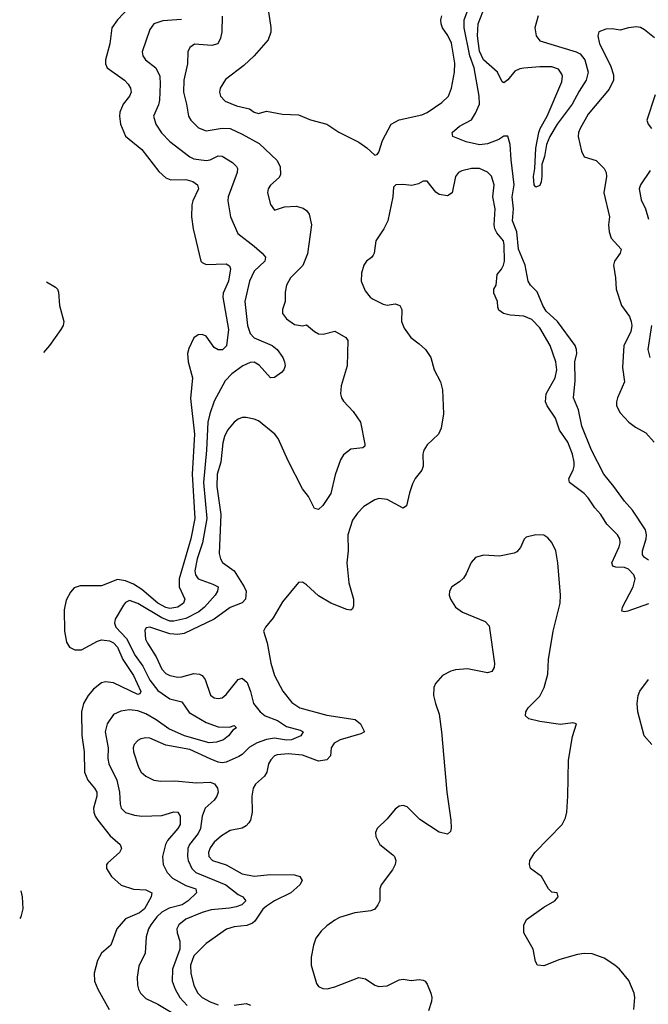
# Model space of a CAD drawing. Header units: inches. Extents: x 1954678 to 2060271, y 904822 to 1016299.
# Tile 10 of 256: x 1955343 to 1958469, y 922795 to 927690. Entities that reach past the tile are written whole.
import ezdxf

# ---------------------------------------------------------------- set-up
doc = ezdxf.new("R2010")
doc.units = ezdxf.units.IN
doc.header["$MEASUREMENT"] = 0
doc.layers.add('B9952', color=7, linetype='Continuous')

msp = doc.modelspace()

# ---------------------------------------------------------------- linework, layer by layer
at = {"layer": 'B9952', "color": 5}
for points, elevation in [([(1955888.4, 927750), (1955830.2, 927690), (1955802, 927650), (1955791.8, 927570), (1955770.2, 927490), (1955769.3, 927470), (1955778, 927450), (1955863.9, 927390), (1955883.2, 927370), (1955894.3, 927350), (1955897.1, 927330), (1955889.4, 927310), (1955858.6, 927270), (1955840.9, 927230), (1955839, 927210), (1955845.1, 927170), (1955870, 927110.3), (1955950, 927044.5), (1956035.7, 926935.7), (1956070, 926903.5), (1956094.7, 926894.7), (1956170, 926895.3), (1956205, 926885), (1956227.6, 926870), (1956232.6, 926850), (1956204.1, 926790), (1956199.5, 926770), (1956197, 926710), (1956206.1, 926650), (1956244.6, 926490), (1956250, 926482.8), (1956270, 926473.5), (1956370, 926476), (1956387.3, 926467.3), (1956392.2, 926452.2), (1956381.3, 926390), (1956355.6, 926330), (1956353.3, 926310), (1956381.1, 926150), (1956372, 926068), (1956351.8, 926048.2), (1956330, 926048.5), (1956310, 926060.5), (1956270, 926116.1), (1956250, 926125.6), (1956230, 926124.2), (1956210, 926108), (1956184.8, 926055.2), (1956178.3, 926030), (1956181.5, 925990), (1956202.3, 925910), (1956192.7, 925807.3), (1956212.8, 925630), (1956200.6, 925430), (1956213.9, 925210), (1956193.9, 925110), (1956136.5, 924910), (1956136.4, 924870), (1956164.8, 924810), (1956157.8, 924790), (1956130.1, 924769.9), (1956090, 924762.5), (1956070, 924767.8), (1956029.9, 924790), (1955950, 924858.1), (1955910, 924884.2), (1955870, 924901.2), (1955830, 924907.5), (1955750, 924875.9), (1955644.8, 924875.2), (1955614.7, 924865.3), (1955595.5, 924844.5), (1955575.1, 924804.9), (1955564, 924756), (1955565.4, 924650), (1955576.2, 924596.2), (1955590.6, 924570.5), (1955617.8, 924557.8), (1955650, 924556.9), (1955730, 924600.7), (1955750, 924607.3), (1955790, 924602), (1955810, 924591.9), (1955829.7, 924570), (1955856.8, 924510), (1955909.3, 924430), (1955946, 924350), (1955940.7, 924339.3), (1955930, 924335.2), (1955810, 924392.7), (1955770, 924398.9), (1955750, 924393.3), (1955710, 924361.5), (1955684.3, 924330), (1955660.4, 924290), (1955651.2, 924250), (1955651.7, 924131.7), (1955663.3, 924050), (1955664.9, 923950), (1955681.5, 923910), (1955715.1, 923870), (1955726.1, 923850), (1955727.3, 923830), (1955710.8, 923770), (1955712.1, 923750), (1955718.4, 923730), (1955731.6, 923710), (1955793, 923633), (1955843.1, 923590), (1955848.9, 923570), (1955838.9, 923550), (1955780.9, 923499.1), (1955774.9, 923490), (1955775.3, 923470), (1955799.6, 923430), (1955847.1, 923387.1), (1955910, 923367.5), (1955970, 923363.7), (1956001.1, 923350), (1955996.8, 923330), (1955963.6, 923270), (1955939.3, 923250), (1955870, 923220.2), (1955826.7, 923170), (1955795.9, 923090), (1955750.2, 923050), (1955730, 923013.3), (1955713, 922950), (1955714.7, 922910), (1955731.6, 922870), (1955788.7, 922770)], 520), ([(1956580.2, 927730), (1956591.7, 927651.7), (1956591.4, 927628.6), (1956579.7, 927590), (1956509.2, 927510), (1956457.7, 927462.3), (1956366.6, 927393.4), (1956340.8, 927350), (1956336.9, 927330), (1956342.4, 927310), (1956365.7, 927285.7), (1956421.9, 927261.9), (1956486.3, 927246.3), (1956510, 927230.3), (1956530, 927224.6), (1956570, 927235.8), (1956650, 927220.7), (1956730, 927216.9), (1956790, 927193.1), (1956870, 927170.3), (1956930, 927131.8), (1957030, 927080.7), (1957070, 927053.4), (1957110, 927016), (1957120.4, 927019.6), (1957130, 927031.3), (1957148, 927090), (1957189.9, 927170.1), (1957230, 927191.9), (1957343.1, 927216.9), (1957370, 927228.5), (1957442.1, 927277.9), (1957475.1, 927310), (1957490.7, 927349.3), (1957505.2, 927430), (1957506.6, 927473.3), (1957490, 927574), (1957471.8, 927611.8), (1957445.8, 927650), (1957438.7, 927670), (1957437, 927690), (1957442.9, 927710)], 580), ([(1958470, 925002.5), (1958450, 925016.4), (1958440.7, 925030), (1958439.5, 925050), (1958458.6, 925110), (1958459.9, 925130), (1958454.6, 925154.6), (1958390, 925252.6), (1958350, 925297.4), (1958297.7, 925370), (1958247.4, 925430), (1958187.1, 925550), (1958138.5, 925670), (1958122.8, 925750), (1958096.7, 925810), (1958105.5, 925894.5), (1958104.5, 925990), (1958113.2, 926030), (1958112.6, 926050), (1958105.6, 926070), (1958018.4, 926190), (1957961.8, 926241.8), (1957944.6, 926270), (1957917.2, 926337.2), (1957883.1, 926370), (1957871.8, 926390), (1957857.6, 926470), (1957824.5, 926550), (1957815.5, 926635.5), (1957794.6, 926690), (1957798.5, 926750), (1957791.9, 926810), (1957802, 926870), (1957786.5, 926993.5), (1957782, 927070), (1957771.2, 927111.2), (1957750, 927111.5), (1957725.2, 927094.8), (1957670, 927073.1), (1957630, 927067.7), (1957562.8, 927082.8), (1957497, 927110), (1957493.3, 927130), (1957530, 927160.2), (1957590, 927193.1), (1957610, 927224.9), (1957629.3, 927270.7), (1957628.3, 927310), (1957603.4, 927450), (1957581.1, 927510), (1957552.7, 927650), (1957554.3, 927690), (1957576.3, 927750)], 560), ([(1957922.1, 927710), (1957905.7, 927650), (1957911.6, 927610), (1957930, 927585.7), (1958110, 927530.1), (1958130, 927520.1), (1958153.4, 927490), (1958170.7, 927430), (1958160.1, 927390), (1958124.8, 927335.2), (1958091.1, 927270), (1958015.8, 927170), (1957979.1, 927110), (1957962.8, 927070), (1957953.6, 927010), (1957939.3, 926970), (1957940.3, 926910), (1957936.1, 926883.9), (1957930, 926865.2), (1957910, 926857.2), (1957902, 926870), (1957898, 926910), (1957905.1, 926950), (1957910, 927052), (1957924.3, 927130), (1957930.8, 927150), (1957965.8, 927210), (1958038.8, 927381.2), (1958043.1, 927410), (1958039.7, 927419.7), (1958023.4, 927443.4), (1957990, 927456.1), (1957930, 927456.4), (1957850.4, 927449.6), (1957830, 927445.6), (1957806.3, 927433.7), (1957770, 927390.8), (1957750, 927375.8), (1957742, 927382), (1957719.9, 927430), (1957650, 927489.9), (1957630, 927533.1), (1957619.3, 927610), (1957623.2, 927670), (1957646.5, 927730)], 540), ([(1956148.7, 927691.3), (1956055.7, 927684.3), (1956010.8, 927669.2), (1955990, 927642), (1955952.4, 927530), (1955955.3, 927510), (1955969, 927490), (1956019.6, 927450), (1956039.8, 927410), (1956042.5, 927370), (1956038.5, 927290), (1956033.4, 927266.7), (1956009.1, 927210), (1956020.7, 927170), (1956047.8, 927127.8), (1956090, 927085.2), (1956189.1, 927009.1), (1956210, 926998.3), (1956270, 926990.8), (1956290, 926993.2), (1956330, 927012.6), (1956350, 927011), (1956400.8, 926980.8), (1956421.1, 926961.1), (1956426, 926950), (1956424.6, 926930), (1956380.6, 926810), (1956378.9, 926790), (1956391.3, 926710), (1956427.5, 926627.5), (1956510, 926564.1), (1956549.4, 926530), (1956564.8, 926510), (1956562.7, 926490), (1956510, 926439.8), (1956485.7, 926390), (1956463, 926290), (1956476.4, 926170), (1956490.1, 926130.1), (1956508.5, 926108.5), (1956598, 926070), (1956624.4, 926050), (1956652.4, 926010), (1956660.8, 925990), (1956662.8, 925970), (1956656.5, 925950), (1956644.4, 925935.6), (1956610, 925911.8), (1956590.4, 925909.6), (1956533.4, 925973.4), (1956510, 925987.3), (1956490, 925986.7), (1956453, 925970), (1956398.5, 925930), (1956365, 925895), (1956310, 925793.3), (1956288.5, 925731.5), (1956278.8, 925690), (1956272.4, 925550), (1956256.6, 925390), (1956273.2, 925210), (1956252.9, 925090), (1956225.6, 925010), (1956214.9, 924950), (1956217.3, 924930), (1956230.5, 924910.5), (1956304.3, 924884.3), (1956330.1, 924870.1), (1956327.6, 924850), (1956314.6, 924830), (1956262.9, 924770), (1956233.8, 924746.2), (1956170, 924714.1), (1956110, 924699.5), (1956090, 924700.6), (1956050, 924716.2), (1955930, 924788), (1955890, 924803), (1955870, 924793.6), (1955860.1, 924779.9), (1955817.8, 924710), (1955814, 924690), (1955821.8, 924670), (1955874.4, 924614.4), (1955917.3, 924530), (1955956.3, 924476.3), (1955990, 924407.1), (1956030, 924355.8), (1956090, 924313.9), (1956150, 924299.3), (1956186.2, 924246.2), (1956270, 924197.1), (1956330, 924174.1), (1956386.3, 924173.7), (1956410, 924182), (1956422, 924170), (1956402.5, 924157.5), (1956381.5, 924130), (1956356.5, 924110), (1956322.3, 924097.7), (1956285.5, 924094.5), (1956163, 924130), (1956085, 924165), (1956022.5, 924210), (1955970, 924239.1), (1955930, 924254.2), (1955890, 924259.6), (1955846.7, 924253.3), (1955810, 924235.6), (1955778.5, 924190), (1955768.8, 924150), (1955783.3, 924070), (1955782.1, 924017.9), (1955786.6, 923990), (1955826.9, 923910), (1955840.1, 923850), (1955842.2, 923790), (1955847.5, 923770), (1955870, 923748.3), (1955914.9, 923734.9), (1955950, 923730.2), (1956050, 923734.4), (1956110, 923751.7), (1956130.2, 923750.2), (1956140.7, 923730), (1956140.5, 923690), (1956129.5, 923670), (1956078.9, 923610), (1956068.4, 923590), (1956053.4, 923530), (1956056.9, 923490), (1956076.5, 923450), (1956102.6, 923422.6), (1956170, 923386.4), (1956218.9, 923370), (1956222.8, 923350), (1956180.5, 923310), (1956150.9, 923290), (1956086.3, 923273.8), (1956050, 923254.2), (1956024.8, 923230), (1955995.3, 923190), (1955984.1, 923170), (1955971.6, 923130), (1955968, 923050), (1955935.3, 922984.7), (1955926.7, 922930), (1955929, 922891), (1955934.9, 922870), (1955944.7, 922850), (1955970, 922824.5), (1956030, 922796.3), (1956142, 922730)], 540), ([(1956350, 927708), (1956349.3, 927630), (1956342, 927598), (1956329.1, 927570.9), (1956298.2, 927561.8), (1956212.3, 927567.7), (1956188.6, 927551.4), (1956180.2, 927530), (1956177.1, 927470), (1956159.3, 927390), (1956158.1, 927330), (1956173.5, 927270), (1956182.7, 927210), (1956194.9, 927190), (1956232.9, 927152.9), (1956270, 927136.8), (1956350, 927151.1), (1956390, 927148.8), (1956450, 927121.6), (1956534.7, 927074.7), (1956623.6, 926990), (1956639.3, 926959.3), (1956639.4, 926920.6), (1956633.7, 926906.3), (1956590, 926867), (1956579.5, 926850), (1956575.3, 926830), (1956590, 926771.3), (1956610, 926742.8), (1956660.1, 926759.9), (1956717.7, 926762.3), (1956752.7, 926752.7), (1956770, 926741.1), (1956783.4, 926723.4), (1956794.6, 926670), (1956774.6, 926525.4), (1956751.1, 926468.9), (1956690, 926407.3), (1956670.3, 926370), (1956664.1, 926335.9), (1956664.2, 926290), (1956650.3, 926250), (1956650.3, 926230), (1956670, 926202.6), (1956710, 926175.6), (1956750, 926168.8), (1956770, 926172.4), (1956810, 926139.6), (1956830, 926129.2), (1956853.1, 926126.9), (1956910, 926141.1), (1956964.9, 926110), (1956975.6, 926095.6), (1956971.7, 925970), (1956942.6, 925870), (1956938.4, 925830), (1956943, 925810), (1956953.5, 925793.5), (1957002.2, 925742.2), (1957038.7, 925690), (1957060.4, 925579.6), (1957059.3, 925570), (1957050, 925561.6), (1956990, 925555.1), (1956953, 925527), (1956938, 925502), (1956912.6, 925427.4), (1956890, 925335.1), (1956850, 925275.1), (1956830, 925255.1), (1956810, 925259.5), (1956779, 925319), (1956750, 925358.7), (1956677.8, 925497.8), (1956627.8, 925607.8), (1956612, 925630), (1956530, 925696), (1956510, 925703.5), (1956470, 925713.1), (1956450, 925712), (1956430, 925704.5), (1956410, 925688.7), (1956376, 925650), (1956361.6, 925618.4), (1956353.5, 925586.5), (1956343, 925490), (1956326.1, 925430), (1956323.8, 925370), (1956342.8, 925230), (1956335.8, 925035.8), (1956341.8, 925010), (1956351.8, 924991.8), (1956409.7, 924949.7), (1956460.2, 924870), (1956469.4, 924850), (1956465.6, 924810), (1956449, 924791), (1956390, 924768.3), (1956310, 924709.4), (1956161.9, 924638.1), (1956130, 924633.1), (1956090, 924637.3), (1955990, 924671), (1955972.7, 924667.3), (1955965.2, 924654.8), (1955968.9, 924611.1), (1955978.4, 924590), (1956022.1, 924522.1), (1956050, 924460.8), (1956070, 924440.5), (1956090.1, 924430.1), (1956130, 924421.5), (1956150, 924422.8), (1956210, 924440.4), (1956237, 924437), (1956250.1, 924430.1), (1956265, 924410), (1956292.9, 924332.9), (1956310, 924319), (1956330, 924314.9), (1956350, 924319.7), (1956370, 924334.7), (1956429.4, 924410.6), (1956450, 924417.2), (1956474.6, 924394.6), (1956491.7, 924350), (1956506.2, 924290), (1956538.4, 924250), (1956564.7, 924230), (1956625.6, 924205.6), (1956670, 924176.6), (1956738.7, 924158.7), (1956752.4, 924150), (1956741.3, 924130), (1956694.6, 924110), (1956670, 924108.7), (1956610, 924118.9), (1956570, 924111.4), (1956524.4, 924095.6), (1956486.1, 924073.9), (1956450, 924038), (1956433, 924027), (1956370, 923999.4), (1956350, 923995.4), (1956330, 923999), (1956290, 924015.8), (1956190, 924062.8), (1956070, 924083.6), (1955990, 924119.1), (1955970, 924120.2), (1955945.5, 924114.5), (1955930, 924107.2), (1955912.6, 924087.4), (1955907.8, 924070), (1955909.4, 924050), (1955934.5, 923974.5), (1955947.6, 923950), (1955970, 923929.3), (1956010, 923910.2), (1956044.7, 923904.7), (1956114.3, 923905.7), (1956223.3, 923896.7), (1956290, 923899.8), (1956311.2, 923891.2), (1956327.3, 923870), (1956330.2, 923850), (1956323.5, 923830), (1956310.1, 923809.9), (1956265.9, 923770), (1956250.7, 923730), (1956242.5, 923670), (1956230, 923644.3), (1956188.4, 923590), (1956179.6, 923570), (1956177.4, 923530), (1956181, 923510), (1956199.1, 923470), (1956218.8, 923450), (1956367.7, 923390), (1956430, 923341.2), (1956453.7, 923330), (1956468.1, 923310), (1956448, 923290), (1956419.6, 923280.4), (1956387, 923273), (1956295.5, 923264.5), (1956250, 923251.1), (1956170, 923218.1), (1956134.7, 923190), (1956124.7, 923170), (1956125.6, 923150), (1956139.8, 923110), (1956140.1, 923070), (1956102.7, 922970), (1956101.6, 922910), (1956116.2, 922870), (1956139.3, 922830), (1956176.8, 922790)], 560), ([(1958500.1, 927600.1), (1958450, 927638.9), (1958430, 927651.1), (1958410, 927654.7), (1958370, 927649.7), (1958330, 927638.3), (1958290, 927644), (1958257.3, 927642.7), (1958224, 927630), (1958218, 927610), (1958226.7, 927570), (1958281.8, 927461.8), (1958295.6, 927415.6), (1958296.2, 927390), (1958275, 927345), (1958170, 927219.7), (1958130.2, 927150), (1958122.2, 927130), (1958120.6, 927110), (1958136.7, 927036.7), (1958150, 927008), (1958210.3, 926990.3), (1958250.3, 926950.3), (1958259.5, 926930), (1958260.8, 926910), (1958248.6, 926830), (1958276.1, 926710), (1958272, 926670), (1958275.2, 926635.2), (1958284.2, 926604.2), (1958333.7, 926550), (1958328.7, 926530), (1958300.3, 926490), (1958295.8, 926470), (1958306.5, 926406.5), (1958309.3, 926350), (1958336.1, 926270), (1958374.9, 926214.9), (1958384.7, 926190), (1958386.6, 926170), (1958381.7, 926138.3), (1958347, 926070), (1958341.3, 925961.3), (1958350.2, 925890), (1958316.3, 925810), (1958310.2, 925790), (1958310.2, 925770), (1958330, 925735.2), (1958373, 925690), (1958404.9, 925664.9), (1958457.2, 925637.1), (1958499, 925590)], 560), ([(1958502.6, 927317.4), (1958461.3, 927190), (1958468.4, 927170), (1958484.4, 927150)], 580), ([(1958470, 924787), (1958366.8, 924750), (1958350, 924746), (1958338, 924750), (1958340.3, 924770), (1958394.5, 924870), (1958404.2, 924910), (1958397.2, 924930), (1958370, 924958.4), (1958350, 924967.1), (1958308.3, 924968.3), (1958293.4, 924973.4), (1958287.2, 924990), (1958324.4, 925070), (1958329.9, 925090), (1958327.3, 925110), (1958315.8, 925130), (1958263, 925183), (1958233.5, 925230), (1958203.7, 925263.7), (1958170, 925313.3), (1958150, 925334.3), (1958077.4, 925390), (1958074.6, 925410), (1958095.3, 925450), (1958099.9, 925470), (1958100.8, 925490), (1958092.9, 925530), (1958068.6, 925590), (1958027.5, 925650), (1958007.3, 925710), (1957966, 925770), (1957957.6, 925790), (1957961.2, 925830), (1958005.3, 925910), (1958013.7, 925950), (1958009.8, 925990), (1957982, 926070), (1957930, 926157.7), (1957890, 926199.2), (1957850, 926216.5), (1957781.7, 926221.7), (1957749.8, 926229.8), (1957726.3, 926246.3), (1957720.3, 926260.3), (1957719.3, 926290), (1957701.4, 926330), (1957701.4, 926350), (1957711.9, 926370), (1957716.9, 926423.1), (1957739.8, 926450), (1957749.9, 926470.1), (1957753.6, 926490), (1957752.8, 926570), (1957748.7, 926590), (1957715.6, 926630), (1957706.5, 926650), (1957703.4, 926670), (1957707.6, 926750), (1957696.3, 926810), (1957702.1, 926870), (1957690, 926912.9), (1957670, 926932.9), (1957630, 926949.9), (1957590, 926949.9), (1957541.5, 926938.5), (1957525.5, 926930), (1957510, 926911.1), (1957493.5, 926830), (1957470, 926814.2), (1957430, 926821.6), (1957412.5, 926832.5), (1957370, 926887.3), (1957350, 926887.6), (1957325.8, 926874.2), (1957294.1, 926865.9), (1957248.5, 926871.5), (1957214, 926870), (1957201.6, 926858.4), (1957198.4, 926810), (1957173.7, 926690), (1957153.7, 926650), (1957114.6, 926590), (1957106.3, 926530), (1957101, 926519), (1957092.8, 926507.2), (1957068.5, 926490), (1957054.9, 926470), (1957043.1, 926430), (1957041.6, 926390), (1957062, 926342), (1957086, 926310), (1957100.4, 926300.4), (1957150, 926276.5), (1957170, 926271.6), (1957210, 926277.6), (1957234, 926270), (1957243.6, 926250), (1957242.6, 926190), (1957255.8, 926155.8), (1957288, 926110), (1957330, 926079.3), (1957360.5, 926050), (1957387.7, 926010), (1957404.9, 925950), (1957435.5, 925890), (1957446, 925850), (1957450.3, 925730.4), (1957439.9, 925660.1), (1957426, 925630), (1957370, 925576.2), (1957352.2, 925550), (1957347.2, 925530), (1957350.2, 925469.8), (1957343.1, 925450), (1957310.3, 925410), (1957297, 925383), (1957281.4, 925338.6), (1957266.5, 925273.5), (1957250, 925262.6), (1957170, 925304.5), (1957130, 925309.8), (1957110, 925303.5), (1957055.3, 925270), (1957023, 925237), (1956998.1, 925201.9), (1956974.6, 925130), (1956976.3, 925050), (1956970.1, 924990), (1956980.1, 924890), (1957002.4, 924810), (1957003.4, 924776.6), (1956998, 924762), (1956990, 924754.5), (1956970, 924757.4), (1956890, 924788.8), (1956830, 924825.6), (1956770, 924881.3), (1956750, 924893.6), (1956730, 924892), (1956650, 924796.9), (1956604, 924716), (1956565.5, 924670), (1956556.4, 924650), (1956573.1, 924593.1), (1956591.5, 924491.5), (1956611.1, 924430), (1956652.4, 924352.4), (1956696.4, 924296.4), (1956737, 924270), (1956870, 924233.1), (1957011.4, 924211.4), (1957038, 924190), (1957057.4, 924150), (1957040.4, 924139.6), (1956937.4, 924110), (1956906.8, 924093.2), (1956891.6, 924070), (1956889.3, 924030), (1956870, 924009.9), (1956830, 924004.7), (1956750, 924034.1), (1956678.8, 924041.2), (1956624.2, 924035.8), (1956610.1, 924029.9), (1956592.4, 924010), (1956580.7, 923990), (1956572.3, 923950), (1956561.3, 923930), (1956516.1, 923890), (1956503.9, 923870), (1956497.1, 923830), (1956498.9, 923750), (1956491.1, 923710), (1956483.2, 923696.8), (1956470, 923682.4), (1956450, 923671.7), (1956390, 923658.7), (1956346.4, 923633.6), (1956310, 923601.8), (1956290, 923574), (1956282, 923550), (1956284, 923530), (1956301.7, 923510), (1956370, 923488.6), (1956450, 923443.6), (1956510, 923432.7), (1956590, 923441.2), (1956710, 923439.8), (1956737, 923430), (1956747.9, 923410), (1956736.9, 923390), (1956691, 923350), (1956610.1, 923309.9), (1956570, 923283.9), (1956552.5, 923267.5), (1956512, 923208), (1956501, 923199), (1956472.1, 923187.9), (1956410, 923181.1), (1956371, 923169), (1956270, 923098.4), (1956210, 923036.5), (1956192.3, 922990), (1956195, 922950), (1956208.8, 922888.8), (1956229.6, 922850), (1956251.5, 922830), (1956290, 922807.7), (1956330, 922792.6)], 580), ([(1958479.2, 926940.8), (1958430.2, 926870), (1958423.8, 926850), (1958434.4, 926794.4), (1958455.3, 926750), (1958470, 926699.3)], 580), ([(1955475.9, 926386.7), (1955520.8, 926360.8), (1955530.7, 926350), (1955535.7, 926335.7), (1955541.2, 926270), (1955563.4, 926190), (1955559, 926170), (1955547.7, 926150), (1955490.8, 926070), (1955461.2, 926036.1)], 520), ([(1958485.4, 926170), (1958467.1, 926050), (1958477.3, 926010)], 580), ([(1958397.3, 922770), (1958401.4, 922830), (1958398.6, 922850), (1958373, 922913), (1958325.7, 922970), (1958302.3, 922990), (1958250, 923025.3), (1958190, 923046.2), (1958150, 923048.2), (1958116.9, 923043.1), (1958030, 923018.2), (1957950, 922987.2), (1957919, 922990), (1957908.2, 923008.2), (1957896.1, 923070), (1957850.9, 923150), (1957850.8, 923189.2), (1957863.3, 923216.7), (1957950, 923278), (1958004, 923310), (1958021.2, 923330), (1958015.3, 923350), (1957990, 923353.2), (1957973.2, 923370), (1957938, 923430), (1957883.7, 923470), (1957877.6, 923490), (1957879.7, 923510), (1957905.7, 923550), (1958040.5, 923690), (1958057.2, 923722.8), (1958063.5, 923750), (1958069.8, 923830.2), (1958071.6, 924008.3), (1958092.8, 924127.2), (1958112.7, 924190), (1958093.8, 924193.8), (1958033, 924187), (1957930, 924201.6), (1957874.7, 924214.7), (1957858.7, 924230), (1957860.4, 924250), (1957872.4, 924270), (1957930, 924327.8), (1957951.4, 924370), (1957970, 924436), (1957972.9, 924510), (1957995.5, 924650), (1958031.4, 924790), (1958032.2, 924830), (1958019.3, 924990), (1958010, 925049), (1957990, 925091.6), (1957970, 925115.1), (1957950, 925128), (1957910, 925128.4), (1957862, 925118), (1957852, 925108), (1957834.2, 925065.8), (1957815.4, 925044.6), (1957802.4, 925037.6), (1957730, 925023.9), (1957650, 925027.8), (1957610, 925016.5), (1957588.1, 924991.9), (1957564.3, 924935.7), (1957550, 924914.2), (1957530, 924894.8), (1957492.2, 924870), (1957480.3, 924850), (1957479.6, 924830), (1957485.8, 924810), (1957510.3, 924770), (1957545, 924745), (1957657.6, 924697.6), (1957677.2, 924677.2), (1957704.3, 924490), (1957702.2, 924470), (1957690.3, 924450), (1957670, 924443.8), (1957570, 924462.4), (1957510, 924458.3), (1957487.8, 924452.2), (1957445.5, 924430), (1957410.4, 924390), (1957402, 924370), (1957400.9, 924330), (1957410.3, 924290), (1957430, 924238), (1957441.3, 924150), (1957467.7, 923850), (1957488, 923710), (1957489.3, 923670.7), (1957485.3, 923654.7), (1957470, 923640.4), (1957430, 923650.8), (1957333.3, 923713.3), (1957270, 923777.6), (1957250, 923783.6), (1957230, 923780.7), (1957210, 923765.1), (1957170, 923716.9), (1957120.7, 923670), (1957113, 923650), (1957114.4, 923630), (1957134.4, 923590), (1957198.9, 923538.9), (1957207.4, 923530), (1957213.6, 923510), (1957210.2, 923490), (1957196.7, 923463.3), (1957140.8, 923390), (1957133.6, 923370), (1957134.2, 923310), (1957124.9, 923290), (1957110, 923268.6), (1957090, 923259.3), (1957010, 923249.8), (1956933.9, 923226.1), (1956910, 923213.1), (1956870, 923185.1), (1956841.8, 923158.2), (1956816.5, 923123.5), (1956803.5, 923090), (1956792.3, 923030), (1956792.3, 922990), (1956819.6, 922899.6), (1956830, 922883.8), (1956850, 922873.4), (1956872.9, 922872.9), (1956910, 922881.6), (1957030, 922929), (1957062.8, 922922.8), (1957110, 922891.1), (1957130, 922883.2), (1957170, 922887.2), (1957230, 922917.6), (1957250, 922919.7), (1957290, 922913.7), (1957330, 922918.8), (1957350, 922916.1), (1957359.5, 922910), (1957370, 922895.5), (1957388.2, 922850), (1957393, 922830), (1957391.1, 922810), (1957376.4, 922763.6)], 620), ([(1958486.5, 924086.5), (1958448.6, 924130), (1958417.1, 924250), (1958414.3, 924290), (1958419.1, 924330), (1958427.3, 924352.7), (1958469.4, 924410)], 580), ([(1955349, 923359), (1955356, 923330), (1955359.1, 923270), (1955349.1, 923230), (1955343.3, 923221.4)], 520), ([(1956409.2, 922790.8), (1956470, 922799), (1956490.7, 922790.7)], 580)]:
    msp.add_lwpolyline(points, dxfattribs=dict(at, elevation=elevation))

doc.saveas('drawing.dxf')
